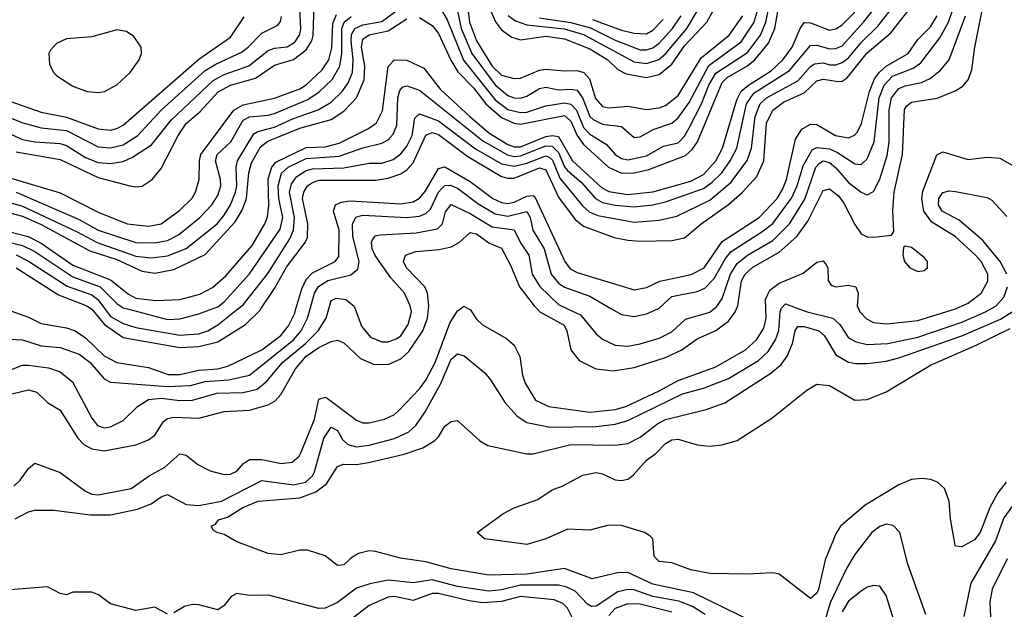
# Model space of a CAD drawing. Header units: inches. Extents: x 884549 to 1028252, y 526810 to 653624.
# Tile 92 of 256: x 961342 to 964464, y 539047 to 540917. Entities that reach past the tile are written whole.
import ezdxf

# ---------------------------------------------------------------- set-up
doc = ezdxf.new("R2010")
doc.units = ezdxf.units.IN
doc.header["$MEASUREMENT"] = 0
doc.layers.add('A9563', color=7, linetype='Continuous')
doc.layers.add('A9564', color=7, linetype='Continuous')

msp = doc.modelspace()

# ---------------------------------------------------------------- linework, layer by layer
at = {"layer": 'A9563', "color": 5}
msp.add_line((964309.8, 540000, 2280), (964310, 540000.1, 2280), dxfattribs=at)
for points, elevation in [([(961290, 539905.1), (961350, 539901.3), (961410, 539882.9), (961470, 539877.8), (961530, 539855.6), (961565.2, 539830), (961610, 539778.1), (961630, 539767.4), (961810, 539753.9), (961883.7, 539756.3), (961930.1, 539769.9), (962005.4, 539774.6), (962070, 539789.5), (962210, 539901.1), (962233.9, 539930), (962254.9, 539970), (962262.9, 540000)], 2360), ([(961294.8, 539725.2), (961370, 539742.9), (961396, 539736), (961430, 539702.7), (961470, 539678.7), (961525.8, 539590), (961545.4, 539570), (961570, 539555.5), (961610, 539548.9), (961710, 539568.3), (961750, 539584.6), (961770, 539599.1), (961797.3, 539642.7), (961810, 539652.5), (961830, 539656.3), (961910, 539653.2), (961990, 539674.2), (962070, 539678.1), (962130, 539694.9), (962151.8, 539708.2), (962170, 539728.3), (962216.3, 539810), (962250, 539850), (962290, 539877.7), (962330, 539896.6), (962350, 539900.1), (962370, 539892.6), (962422, 539842), (962464.1, 539824.1), (962510, 539823.2), (962550, 539840.8), (962575.7, 539864.3), (962619.9, 539930), (962634.6, 539970), (962637.7, 540000)], 2320), ([(961303.9, 540000), (961310, 539995.1), (961370, 539973.8), (961410, 539953.7), (961490, 539940.1), (961517.2, 539930), (961550, 539907.9), (961610, 539851.3), (961650, 539829.2), (961750, 539813.7), (961812, 539792), (961850, 539791.5), (961910, 539805.5), (961970, 539809.5), (962001.8, 539818.2), (962110, 539870.3), (962170, 539915.1), (962194, 539946), (962213.8, 539986.2), (962217.7, 540000)], 2380), ([(961310, 539805.6), (961350, 539820.9), (961370, 539821.3), (961433.2, 539813.2), (961470, 539800.1), (961508.7, 539768.7), (961570, 539653), (961588.3, 539630), (961610, 539622.9), (961630, 539625.2), (961670, 539645.4), (961715.2, 539690), (961750, 539712.3), (961790, 539716.3), (961850, 539708.6), (961890, 539710), (961967.3, 539732.7), (962050, 539734), (962094.8, 539745.2), (962125.2, 539770), (962174.6, 539830), (962248.2, 539890), (962287.8, 539930), (962313.4, 539970), (962322.3, 540000)], 2340), ([(961322.6, 539437.4), (961343.3, 539456.7), (961370, 539493.6), (961390, 539510.1), (961470, 539481), (961550, 539421.5), (961570, 539412.1), (961590, 539410.1), (961695.1, 539430), (961752.2, 539470), (961802, 539498), (961850, 539540.3), (961870, 539535.3), (961906.3, 539506.3), (961945.9, 539485.9), (961990, 539474.2), (962010, 539475.7), (962030, 539484.8), (962050.9, 539509.1), (962070, 539521.8), (962110, 539521.6), (962170.4, 539509.6), (962206.3, 539513.7), (962227.9, 539532.1), (962234.7, 539545.3), (962276.5, 539650), (962290, 539713.7), (962310, 539720.1), (962317, 539717), (962410, 539646.3), (962430, 539638.6), (962450, 539638.1), (962498.5, 539650), (962530, 539664.7), (962543.4, 539676.6), (962610, 539746.6), (962630, 539773.7), (962659, 539830), (962705.4, 539954.6), (962730, 539993.2), (962739.3, 540000)], 2280), ([(961326.9, 539333.1), (961370, 539356.1), (961390, 539360.6), (961450, 539361.3), (961566.2, 539346.2), (961630, 539345.9), (961715.5, 539364.5), (961758.3, 539381.7), (961790, 539403.1), (961810, 539410.9), (961870, 539379.5), (961910, 539375.5), (961981.5, 539390), (962110, 539455.1), (962210, 539441.8), (962247.7, 539450), (962270.1, 539469.9), (962276.8, 539483.2), (962306.2, 539590), (962330, 539624.8), (962350, 539614.3), (962365.7, 539585.7), (962382.3, 539570), (962410, 539562), (962450, 539567.6), (962530, 539588.1), (962576.2, 539610), (962597.8, 539630), (962627.3, 539672.7), (962677.3, 539762.7), (962710, 539840.7), (962730, 539856.8), (962751.1, 539851.1), (962816.6, 539796.6), (962835, 539775), (962881.3, 539701.3), (962919.7, 539659.6), (962950, 539638.9), (963024.1, 539624.1), (963170, 539626.9), (963230, 539634.4), (963270, 539645.5), (963444.1, 539730), (963510, 539747.8), (963590, 539779.3), (963684.4, 539835.6), (963715.6, 539864.3), (963738.4, 539901.6), (963749.2, 539930.8), (963753.8, 539990), (963756.8, 540000)], 2260), ([(961568.6, 540000), (961570, 539999.1), (961610.4, 539950.4), (961670, 539908.7), (961850, 539877.8), (961910, 539880.2), (961970, 539895.5), (962058.2, 539950), (962104.1, 539995.9), (962106.8, 540000)], 2420), ([(961611.5, 540000), (961630, 539975.7), (961670, 539953.2), (961710, 539940.3), (961850, 539916.3), (961910, 539920.3), (961937.9, 539930), (961970, 539949.7), (962033.9, 540000)], 2440), ([(961683.2, 540000), (961810, 539966.6), (961850, 539968.1), (961910, 539984.3), (961952.4, 540000)], 2460), ([(963720.6, 538980.6), (963479.1, 539099.1), (963350, 539126.6), (963270, 539162.9), (963238.1, 539161.9), (963157.1, 539142.9), (963070, 539176.3), (962950, 539157.7), (962830, 539155.4), (962710, 539175.5), (962630, 539197.1), (962549.1, 539209.1), (962470, 539230.5), (962450, 539231.7), (962416.2, 539223.8), (962391.4, 539208.6), (962370, 539187.8), (962350, 539186), (962310, 539216.4), (962254.2, 539234.2), (962230, 539234.7), (962170, 539218.9), (962130, 539224), (962030, 539260.7), (961990, 539283.6), (961968, 539290), (961956.5, 539296.5), (961949, 539310), (961963.1, 539316.9), (961971.8, 539330), (962000.7, 539339.3), (962049, 539370), (962097.7, 539390), (962230, 539399.9), (962281, 539419), (962315.1, 539444.9), (962350, 539499.8), (962356.8, 539503.2), (962370, 539506.8), (962410, 539505.5), (962447.6, 539512.4), (962561.1, 539538.9), (962620.7, 539559.3), (962658.2, 539581.8), (962670, 539593.6), (962690, 539627.9), (962710, 539642.9), (962730, 539645.4), (962801, 539581), (962826.7, 539566.7), (962950, 539540.1), (962970, 539539.6), (963090, 539569.3), (963230, 539567.2), (963270, 539572.6), (963310, 539592.8), (963364.9, 539635.1), (963390, 539648.6), (963519.1, 539680.9), (963577.9, 539702.1), (963724.4, 539795.6), (963756.3, 539823.7), (963775.3, 539850), (963792.6, 539890), (963801.3, 539930), (963810, 539944.3), (963830, 539943.9), (963875.8, 539930), (963893.8, 539913.8), (963930, 539853.6), (963970, 539831.1), (963993.6, 539826.4), (964030, 539826.8), (964090, 539834.1), (964130, 539844.3), (964330, 539913.8), (964452.7, 539967.3), (964489.6, 539990)], 2240), ([(962405.4, 540000), (962425.3, 539945.3), (962454.6, 539910), (962490, 539895.4), (962510, 539895.1), (962535.7, 539904.3), (962550, 539914.6), (962574.2, 539950), (962583.9, 539990), (962582, 540000)], 2340), ([(962765.1, 540000), (962770, 539997.5), (962790, 539967.5), (962809.6, 539949.6), (962885.4, 539905.4), (962910, 539885.2), (962928.2, 539848.2), (962936.4, 539790), (962944.5, 539764.5), (962977.9, 539710), (963020.3, 539690), (963150, 539672.3), (963230, 539680.7), (963263.7, 539690), (963370, 539739.3), (963430, 539772.9), (963550, 539815.6), (963644.1, 539870), (963678.9, 539901.2), (963701.6, 539938.4), (963709.7, 539970), (963708.3, 540000)], 2280), ([(962982.5, 540000), (962991.4, 539990), (963068.1, 539948.1), (963077.4, 539930), (963089.7, 539869.7), (963116.5, 539836.5), (963168.5, 539810), (963223.7, 539803.7), (963290, 539813.8), (963390, 539845.2), (963441.9, 539870), (963490, 539904.5), (963550, 539931.7), (963590, 539960.7), (963610, 539988.5), (963614.8, 540000)], 2320), ([(963078.9, 540000), (963120.5, 539980.5), (963170, 539920.9), (963190, 539903.4), (963230, 539885.1), (963270, 539881.9), (963310, 539888.4), (963370, 539906.9), (963410, 539927.5), (963452.8, 539967.2), (963530, 539989.3), (963543.6, 540000)], 2340), ([(963218.3, 540000), (963250, 539981.5), (963290, 539975.7), (963330, 539983.9), (963365.8, 540000)], 2360), ([(963812.3, 540000), (963839.3, 539990), (963920.4, 539970), (963942.7, 539950), (963970, 539908.2), (963994.9, 539894.9), (964030, 539886.4), (964095.1, 539890), (964189.7, 539909.7), (964330, 539957.4), (964404.7, 539990), (964421.8, 540000)], 2260), ([(964002.3, 540000), (964006.3, 539990), (964027.8, 539967.8), (964050, 539956.5), (964091.9, 539951.9), (964190, 539962.7), (964309.8, 540000)], 2280), ([(964470, 539449.9), (964444.1, 539415.9), (964418.4, 539370), (964387.8, 539290), (964370, 539267.1), (964330, 539244.4), (964310, 539247.3), (964308.6, 539250), (964293.4, 539333.4), (964289.4, 539390), (964274.5, 539430), (964252.1, 539450), (964230, 539458.6), (964202.1, 539462.1), (964170, 539458.4), (964130, 539441.4), (964023.1, 539376.9), (963945.2, 539310), (963930, 539286), (963896.1, 539203.9), (963875.5, 539110), (963870, 539097.7), (963850, 539081), (963750, 539158), (963730, 539162), (963650, 539157.7), (963530, 539160.5), (963470, 539171.5), (963410, 539194.5), (963370, 539198.2), (963353.7, 539213.7), (963349.8, 539269.8), (963340, 539280), (963323.7, 539290), (963250, 539312.8), (963210, 539314), (963150, 539298), (963079.3, 539300.7), (963010, 539269.8), (962950, 539252), (962815.3, 539270), (962792.7, 539290), (962874, 539350), (962910, 539368), (962985.1, 539394.9), (963030, 539426), (963062.4, 539437.6), (963128.2, 539471.8), (963170, 539480.5), (963190, 539476.8), (963230, 539457.6), (963250, 539454.9), (963270, 539459.1), (963287.5, 539472.5), (963330, 539519.8), (963359.3, 539540.7), (963390, 539572.6), (963410, 539584.3), (963430, 539586), (963490, 539568.4), (963530, 539564.6), (963570, 539568.8), (963617.4, 539582.6), (963726.8, 539653.2), (963838.3, 539741.7), (963870, 539760.5), (963910, 539756.6), (963990, 539710.1), (964030, 539712.4), (964090, 539736.3), (964230, 539821.6), (964375.5, 539884.5), (964482.8, 539937.2)], 2220), ([(964490, 539374.6), (964462.9, 539337.1), (964436.6, 539263.4), (964358.7, 539130), (964336.4, 539023.6)], 2240), ([(964216, 539030), (964159, 539190), (964132.8, 539290), (964112.2, 539312.2), (964090, 539316.5), (964070, 539309.8), (964044.3, 539290), (963990, 539220.7), (963963.6, 539176.4), (963912.6, 539067.4), (963883.3, 538970)], 2240), ([(964473.1, 539206.9), (964426.3, 539110), (964419, 539070), (964424.5, 538930)], 2260), ([(961810, 539031.1), (961770, 539053.1), (961710, 539043.2), (961630, 539063.9), (961592, 539092), (961570, 539100.8), (961510, 539100.8), (961490, 539092.8), (961470, 539096.8), (961430, 539117.4), (961310, 539108.4)], 2260), ([(963516, 539030), (963475.2, 539055.2), (963432.2, 539072.2), (963350, 539087.3), (963290, 539108.1), (963270, 539109.5), (963238.3, 539101.7), (963170, 539056), (963155.1, 539055.1), (963142.4, 539062.4), (963103.8, 539103.8), (963077.1, 539117.1), (963050, 539123.6), (962930, 539123.1), (962870, 539108.4), (962830, 539104.3), (962730, 539119.3), (962650, 539140), (962590, 539130.9), (962510, 539138.7), (962452.1, 539127.9), (962410, 539113.8), (962350, 539068.4), (962310, 539050.6), (962290, 539049.1), (962130.9, 539090.9), (962069.9, 539089.9), (962030, 539096.2), (962012.5, 539087.5), (961990, 539058.9), (961970, 539044.6), (961910, 539060.4), (961890, 539061.4), (961864.3, 539055.7), (961830, 539035.5)], 2260), ([(964127.9, 538967.9), (964089.9, 539089.9), (964070, 539120.3), (964050, 539122.3), (964030, 539116.7), (964010, 539104.5), (963970, 539071.9), (963950, 539038.8)], 2260), ([(963110, 538988.3), (963078.7, 539050), (963064.7, 539064.7), (963037.1, 539077.1), (962930, 539086.7), (962870, 539070.8), (962810, 539067.3), (962766.9, 539073.1), (962670, 539096.6), (962650, 539096.2), (962590, 539074.5), (962530, 539087.2), (962510, 539085.4), (962450, 539058.6), (962330, 538965.2)], 2280), ([(963410, 539037.2), (963310, 539062.7), (963270, 539063.8), (963230, 539048.7), (963210, 539026.8)], 2280)]:
    msp.add_lwpolyline(points, dxfattribs=dict(at, elevation=elevation))
at = {"layer": 'A9564', "color": 5}
msp.add_line((964309.8, 540000, 2280), (964310, 540000.1, 2280), dxfattribs=at)
for points, elevation in [([(963614.8, 540000), (963618.9, 540010), (963631.2, 540088.8), (963642.2, 540110), (963667.4, 540132.6), (963750, 540180), (963806.8, 540230), (963841.7, 540278.3), (963890, 540375.5), (963910, 540380.7), (963938.5, 540358.5), (963955.7, 540335.7), (963990, 540267.1), (964010, 540237.8), (964030, 540228.8), (964050, 540227.2), (964106.6, 540233.4), (964114.6, 540245.4), (964111, 540311), (964115.1, 540370), (964141.2, 540490), (964148, 540632), (964155.4, 540644.6), (964170, 540655.7), (964251.2, 540668.8), (964308.5, 540691.4), (964333, 540707), (964350, 540726.8), (964361.7, 540758.3), (964370.6, 540830), (964410, 541026.9)], 2320), ([(961270, 540572.8), (961350, 540537.6), (961390, 540529.6), (961470, 540524.4), (961490, 540518.6), (961550, 540480.3), (961590, 540464.6), (961630, 540460.8), (961670, 540467.9), (961698.9, 540481.1), (961759.4, 540520.6), (961821.8, 540598.2), (961955.1, 540724.9), (961990, 540743.9), (962068.8, 540771.2), (962130, 540819.9), (962150, 540827.4), (962190, 540831.2), (962213.9, 540846.1), (962229.6, 540870), (962233.1, 540890), (962227.3, 541010)], 2640), ([(961952.4, 540000), (961970, 540006.5), (961990, 540022.4), (962070, 540110.5), (962167.7, 540252.3), (962176, 540290), (962164, 540350), (962161.7, 540390), (962172, 540430), (962193.6, 540450), (962250, 540476.9), (962355.3, 540484.7), (962430.4, 540510.4), (962490, 540525.2), (962510, 540536), (962526.1, 540553.9), (962537.7, 540582.3), (962541.2, 540670), (962546.8, 540693.2), (962556.2, 540703.8), (962570, 540707.8), (962610, 540693.7), (962810, 540532.7), (962888.4, 540488.4), (962910, 540483.7), (962930, 540485.2), (963010, 540516.9), (963030, 540516.5), (963050, 540496.2), (963070, 540450.6), (963079.3, 540439.3), (963122.3, 540402.3), (963168.1, 540350), (963190, 540337.7), (963230, 540328.9), (963290, 540324.1), (963349.5, 540329.5), (963390, 540339.4), (963510, 540382), (963538.2, 540401.8), (963568.2, 540431.8), (963595.3, 540470), (963616.4, 540510), (963646.9, 540650), (963670, 540683.8), (963783.7, 540756.3), (963850, 540835.3), (963870, 540837.1), (963910, 540824.5), (963930, 540826.1), (963950, 540834.5), (964018, 540910), (964076.3, 540983.7)], 2460), ([(962033.9, 540000), (962050, 540012.6), (962128.3, 540111.7), (962198.3, 540221.7), (962210.4, 540250), (962213.4, 540290), (962197.1, 540370), (962203.2, 540396.8), (962220.6, 540419.4), (962250, 540438.5), (962270, 540443.7), (962370, 540447), (962450, 540461.9), (962490, 540462.3), (962525.8, 540474.2), (962550, 540491.6), (962570, 540516.3), (962586.3, 540550), (962595.2, 540604.8), (962610, 540618.5), (962670, 540597), (962787.3, 540507.4), (962870, 540459.9), (962910, 540452.7), (962950, 540461.8), (963010, 540485.7), (963020.7, 540480.7), (963031.8, 540471.8), (963055.1, 540415.1), (963126.5, 540326.5), (963147.7, 540307.7), (963175.7, 540295.7), (963290, 540274.6), (963370, 540281.5), (963425.5, 540294.5), (963530, 540345.1), (963597.7, 540402.3), (963648.9, 540471.1), (963662.7, 540510), (963674.1, 540610), (963690, 540650.6), (963710.6, 540670), (963810, 540723.3), (963850, 540768.8), (963863, 540777), (963890, 540780.5), (963910, 540774.2), (963930, 540774.5), (963950, 540782.1), (963970, 540796.9), (964012.4, 540847.6), (964063.1, 540896.9), (964133, 540987)], 2440), ([(962610, 540924.4), (962650, 540899.2), (962670, 540873.8), (962708.6, 540788.6), (962731.7, 540751.7), (962781.2, 540701.2), (962820.1, 540650), (962870, 540607.2), (962910, 540589.5), (962930, 540585.6), (963070, 540613.5), (963090, 540595.2), (963110, 540550.4), (963130, 540521.5), (963209.2, 540450), (963250, 540430.5), (963290, 540431.2), (963337.5, 540442.5), (963453.6, 540486.4), (963474.8, 540505.2), (963490.9, 540530), (963570, 540718.2), (963585.7, 540734.3), (963647.7, 540770), (963673.3, 540790), (963716.7, 540843.3), (963736.7, 540890), (963753.6, 540986.4)], 2520), ([(962816.7, 540990), (962850.2, 540910.2), (962870, 540885.3), (962902.2, 540862.2), (962930, 540853), (963010, 540864.8), (963070, 540857.2), (963150, 540825.3), (963206.6, 540790), (963239.2, 540759.2), (963265.2, 540745.2), (963330, 540734.5), (963370, 540744), (963410, 540776.3), (963450, 540834.8), (963521.3, 540910), (963543.1, 540950)], 2620), ([(961310, 540337.5), (961350, 540325.4), (961524.2, 540244.2), (961587, 540210), (961710, 540167.6), (961758.1, 540161.9), (961810, 540168.3), (961870, 540191.7), (961968.2, 540270), (961990, 540297.1), (962010.6, 540330), (962026.5, 540370), (962030.4, 540390.4), (962027.7, 540450), (962032.8, 540470), (962084.4, 540555.6), (962097, 540563), (962150, 540576.3), (962210, 540604.1), (962288.4, 540631.6), (962330, 540655.8), (962364.6, 540690), (962383.3, 540716.7), (962397.5, 540750), (962399, 540790), (962392.4, 540850), (962394, 540870), (962404.5, 540890), (962430, 540901.2), (962490, 540912.2), (962550, 540955.8)], 2540), ([(961330, 540497.8), (961470, 540473.6), (961590, 540416.6), (961690.4, 540390), (961710, 540386.6), (961730, 540389.3), (961761.6, 540410), (961790, 540445.1), (961844.6, 540550), (961870, 540587.7), (961913.5, 540626.5), (961971.5, 540688.5), (962009.9, 540710), (962090, 540732.3), (962150, 540773.5), (962210, 540791.5), (962250, 540822.2), (962268, 540850), (962272.4, 540867.6), (962275.6, 540964.4)], 2620), ([(962760.8, 540970), (962767.8, 540910), (962790.6, 540850), (962839.6, 540770), (962870, 540741.1), (962910, 540730.4), (962930, 540732.2), (962990, 540757.1), (963010, 540760.8), (963070, 540754.7), (963110, 540755.9), (963131.3, 540750), (963149.2, 540730), (963167.8, 540667.8), (963190, 540642.5), (963210, 540637.6), (963270, 540642.6), (963330, 540632.2), (963370, 540637.9), (963390, 540645.5), (963430, 540677), (963503.3, 540796.7), (963592, 540868), (963634.8, 540930)], 2580), ([(961289.9, 540249.9), (961368.6, 540230), (961410, 540208.7), (961510, 540138.9), (961630, 540092.1), (961686.6, 540046.6), (961710, 540033.9), (961773.7, 540026.3), (961850, 540029.2), (961913.3, 540046.7), (961952.7, 540067.3), (961995.1, 540104.9), (962078.9, 540201.1), (962119.2, 540270), (962127.6, 540292.4), (962131.7, 540328.3), (962130, 540412.4), (962141.2, 540450), (962154.4, 540465.6), (962250, 540511.9), (962310, 540514.1), (962354.4, 540525.6), (962447.6, 540572.4), (962473.1, 540590), (962491.8, 540628.2), (962510, 540768.4), (962530, 540789.6), (962570, 540789.2), (962623.3, 540763.3), (962676.4, 540696.4), (962769, 540610), (962830, 540558.3), (962890, 540521.5), (962910, 540514.1), (962930, 540514.2), (963010, 540546.4), (963030, 540550.4), (963050, 540546.7), (963094.5, 540470), (963186.2, 540386.2), (963210, 540372.4), (963270, 540363), (963350, 540371), (963470, 540404.7), (963510, 540426.4), (963549.2, 540470), (963570.6, 540510), (963616.6, 540663.4), (963629.7, 540690.3), (963652.8, 540710), (963724.9, 540755.1), (963762.5, 540790), (963791.4, 540830), (963816.9, 540890), (963830, 540908), (963850, 540907.9), (963910, 540884.5), (963930, 540888), (963950, 540900.8), (963990, 540941.4)], 2480), ([(961290, 540614.9), (961351.6, 540590), (961410, 540574), (961490, 540565.6), (961590, 540514.4), (961630, 540510.3), (961670, 540520.2), (961715.8, 540550), (961790.3, 540630), (961930, 540756.1), (961963.4, 540776.6), (962045.6, 540814.4), (962066.7, 540830), (962110, 540874.9), (962159.9, 540900.1), (962168.7, 540911.3), (962172.3, 540927.7)], 2660), ([(961310, 540416.1), (961470, 540368.1), (961590, 540307), (961682.6, 540270), (961750, 540262.1), (961790, 540269.7), (961850, 540313.3), (961888.7, 540351.3), (961898.9, 540370), (961910.3, 540410), (961911.4, 540470), (961916.5, 540490), (962021, 540630), (962050, 540647.7), (962150, 540668.1), (962230, 540698), (962250, 540710.9), (962301.3, 540758.7), (962322, 540790), (962331.9, 540828), (962334.9, 540905.1), (962346.6, 540933.4)], 2580), ([(961310, 540659.1), (961410, 540624.2), (961490, 540607.8), (961590, 540570.9), (961630, 540567.4), (961650, 540571.7), (961670, 540582.5), (961910, 540791.7), (962010, 540861.6), (962053.3, 540926.7)], 2680), ([(961330.3, 540370.3), (961530, 540283.4), (961590.8, 540250), (961710, 540210.6), (961770, 540208.9), (961810, 540216.7), (961845.6, 540234.4), (961913.3, 540290), (961951.4, 540330), (961970, 540359.4), (961979.2, 540390), (961978.9, 540410), (961963.1, 540470), (961967.7, 540490), (962011.7, 540530), (962050, 540598.4), (962070, 540609), (962130, 540614), (962150, 540620), (962255.7, 540664.3), (962291.5, 540688.5), (962332.3, 540727.7), (962356.9, 540770), (962363.4, 540810), (962363.2, 540890), (962370.4, 540910), (962392.9, 540927.1)], 2560), ([(962106.8, 540000), (962150, 540064.1), (962187.8, 540132.2), (962246.6, 540210), (962253.9, 540226.1), (962255.5, 540270), (962239, 540350), (962242.6, 540370), (962254.8, 540390), (962270, 540401.3), (962291.6, 540408.4), (962470, 540407.9), (962510, 540414.4), (962550, 540428.2), (962570, 540441), (962590, 540462.8), (962629.5, 540550.5), (962650, 540559.8), (962670, 540553.1), (962762.9, 540482.9), (962870, 540419.8), (962890, 540414.3), (962910, 540415.1), (962990, 540446.9), (963010, 540441.2), (963050, 540354.3), (963102.9, 540282.9), (963130, 540261.9), (963226.6, 540226.6), (963270, 540217.7), (963310, 540214.5), (963410, 540217.3), (963450, 540225.7), (963502.9, 540270), (963590, 540331), (963633.9, 540370), (963679.9, 540420.1), (963702, 540470), (963710.6, 540589.4), (963730, 540630.1), (963764.2, 540655.8), (963830, 540685.1), (963870, 540723.8), (963890, 540729), (963938.6, 540721.4), (963950, 540722.6), (963966.6, 540733.4), (964030, 540812.5), (964104.6, 540875.4), (964163.2, 540950)], 2420), ([(962217.7, 540000), (962236.1, 540063.9), (962250, 540092.6), (962270, 540114.1), (962342.2, 540150), (962353.9, 540166.1), (962355.2, 540250), (962336.9, 540310), (962342.8, 540330), (962361.6, 540338.4), (962390, 540342.2), (962550, 540333.1), (962590, 540339.1), (962610, 540350.7), (962628, 540372), (962670, 540445.1), (962690, 540450.7), (962770, 540404.3), (962842.7, 540350), (962870, 540337.6), (962890, 540334.4), (962910, 540337.9), (962950, 540357.4), (962970, 540360), (962975.6, 540355.6), (963070.4, 540150), (963087.1, 540127.1), (963110, 540115.2), (963290, 540060.5), (963330, 540067.4), (963372.1, 540087.9), (963470.8, 540109.2), (963512.4, 540130), (963570, 540213.1), (963686.7, 540290), (963743.9, 540350), (963761.5, 540378.5), (963773.8, 540410), (963802, 540538), (963822.8, 540570), (963850, 540586), (963870, 540584.6), (963929.4, 540550), (963970, 540542.8), (963989.3, 540550.7), (963998.4, 540561.6), (964011.8, 540588.2), (964037.1, 540690), (964053.3, 540730), (964068.7, 540751.3), (964090, 540769.8), (964159.3, 540810), (964190, 540854.1), (964230, 540895.2), (964251.4, 540930)], 2380), ([(962682.2, 540942.2), (962697.3, 540917.3), (962749.5, 540789.5), (962850, 540662.7), (962890, 540632.4), (962930, 540622.8), (962950, 540624.1), (963010, 540644.6), (963070, 540653.2), (963090, 540649.6), (963107.3, 540630), (963130, 540575), (963150, 540554.3), (963202, 540522), (963230, 540489.7), (963250, 540477.4), (963270, 540472.3), (963330, 540485.2), (963384, 540516.1), (963430, 540527.2), (963450, 540547.5), (963465.4, 540574.6), (963504.4, 540650), (963527, 540710), (963550, 540748.2), (963650, 540813.3), (963691.5, 540868.5), (963708.5, 540910), (963716.1, 540950)], 2540), ([(962728.8, 540950), (962741.3, 540890), (962775.6, 540810), (962850, 540710.5), (962890, 540677.4), (962910, 540669.6), (962930, 540668.7), (962950, 540674.7), (962990, 540698.8), (963010, 540703.7), (963050, 540694.6), (963090, 540697.3), (963110, 540693.3), (963127.2, 540667.2), (963150, 540610.1), (963160.6, 540600.6), (963190, 540585.5), (963250, 540578), (963290, 540543.5), (963310, 540545.4), (963350.9, 540569.1), (963410, 540588.7), (963430, 540606.5), (963464.9, 540655.1), (963527.5, 540772.5), (963630, 540847.6), (963670, 540907.6), (963683.1, 540950)], 2560), ([(962890.5, 540930.5), (962914, 540914), (962950, 540900.9), (963068.5, 540888.5), (963130, 540870.7), (963290, 540783.5), (963330, 540778.2), (963368.8, 540791.2), (963390, 540809.2), (963457.6, 540890), (963493.9, 540950)], 2640), ([(962990, 540923.2), (963090, 540908.7), (963151.8, 540891.8), (963230, 540852.6), (963310, 540822.3), (963330, 540822), (963350, 540828.4), (963370, 540842.9), (963411.8, 540890), (963439.2, 540930)], 2660), ([(963365.8, 540000), (963370, 540001.9), (963410, 540039.1), (963490, 540055.2), (963514.3, 540065.7), (963544, 540096), (963579.8, 540160.2), (963597.8, 540182.2), (963695.9, 540244.1), (963730, 540270.9), (963789.4, 540350.6), (963807.3, 540390), (963826.1, 540453.9), (963855.3, 540504.7), (963870, 540512.3), (963910, 540507.3), (963935.8, 540495.8), (963990, 540460.3), (964010, 540458.2), (964030, 540476.3), (964051.5, 540530), (964067.5, 540670), (964083.3, 540710), (964110, 540737.7), (964175.9, 540764.1), (964199.3, 540780.7), (964260.2, 540859.8), (964287, 540910), (964301.3, 540950)], 2360), ([(963543.6, 540000), (963552.8, 540007.2), (963570, 540032.8), (963596.3, 540110), (963616.7, 540143.3), (963650, 540170), (963730, 540216.4), (963783.2, 540270), (963831.6, 540348.4), (963866.8, 540450), (963878.3, 540461.7), (963890, 540469.2), (963910, 540464), (963930, 540447.6), (963970, 540401.1), (964010, 540370.1), (964030, 540362), (964050, 540372.6), (964070, 540411.7), (964093.4, 540486.6), (964099.3, 540530), (964099.5, 540630), (964107.2, 540670), (964130, 540698.9), (964150, 540707.5), (964201.7, 540718.3), (964229.1, 540730.9), (964262.3, 540757.7), (964289.9, 540790), (964341.4, 540930)], 2340), ([(961290, 540309.5), (961350, 540294.2), (961410, 540267.9), (961564, 540184), (961650, 540156.7), (961730, 540119), (961770, 540112.7), (961830, 540125.2), (961930, 540172.7), (962024.5, 540275.5), (962047.1, 540312.9), (962061.1, 540350), (962068.8, 540431.2), (962076.3, 540463.7), (962105.5, 540514.5), (962128.5, 540531.5), (962230, 540573.7), (962330, 540600.5), (962370, 540627.2), (962410, 540670), (962433.9, 540726.1), (962436.7, 540770), (962425.7, 540830), (962430, 540855.3), (962450.1, 540869.9), (962510, 540882), (962570, 540919.9)], 2520), ([(963157.9, 540917.9), (963250, 540884.2), (963290, 540874.2), (963330, 540873), (963350, 540883.8), (963382.3, 540917.7)], 2680), ([(964310, 540000.1), (964350, 540018.4), (964391.6, 540050), (964412.4, 540087.6), (964411.9, 540110), (964391.6, 540150), (964373, 540170), (964308.1, 540230), (964235, 540275), (964208.9, 540310), (964202.7, 540350), (964206.2, 540373.8), (964250, 540488.4), (964270, 540498.6), (964350, 540473.3), (964410, 540481.7), (964450, 540478.2), (964506.1, 540446.1)], 2280), ([(962262.9, 540000), (962276.3, 540050), (962289.1, 540070.9), (962318.5, 540090), (962392.3, 540107.7), (962414.3, 540125.7), (962418.3, 540150), (962397.7, 540230), (962397.3, 540270), (962408.3, 540291.7), (962430, 540297.5), (962569.3, 540289.3), (962610, 540294.1), (962630, 540302.4), (962644.2, 540315.8), (962669.7, 540370.3), (962679.1, 540380.9), (962690, 540391.7), (962707.2, 540392.8), (962730, 540382.9), (962794.6, 540334.6), (962850, 540300.9), (962890, 540293.5), (962950, 540309.1), (962960.2, 540290), (962969.3, 540249.3), (963005, 540190), (963027.2, 540110), (963050, 540080.9), (963070, 540069.1), (963150, 540039.7), (963218.3, 540000)], 2360), ([(964472.2, 540110), (964451.6, 540150), (964396.4, 540216.4), (964321.7, 540281.7), (964267.1, 540310), (964256, 540330), (964256.4, 540350), (964270, 540369.3), (964290, 540374.1), (964310, 540372), (964410, 540353.2), (964425.1, 540345.1), (964472.8, 540292.8)], 2260), ([(962582, 540000), (962580.1, 540010), (962562.3, 540050), (962518.5, 540098.5), (962468.7, 540168.7), (962459.8, 540190), (962457.3, 540210), (962460.7, 540219.3), (962468.8, 540231.2), (962484.7, 540235.3), (962599.1, 540240.9), (962666.6, 540253.4), (962682.2, 540270), (962692.1, 540307.9), (962710, 540330.5), (962770, 540302.5), (962840.6, 540260.6), (962910.4, 540250.4), (962930, 540209.6), (962956.9, 540170), (962967.1, 540110), (962990.8, 540070.8), (963050, 540013.5), (963078.9, 540000)], 2340), ([(962637.7, 540000), (962638.8, 540010), (962635, 540050), (962626.2, 540070), (962567.9, 540130), (962559.4, 540150), (962565.5, 540170), (962597.7, 540182.3), (962671.6, 540188.4), (962710, 540196.9), (962735.4, 540210), (962770, 540242.6), (962790, 540238), (962830, 540209.4), (962870, 540192.7), (962898.6, 540138.6), (962927, 540070), (962973.7, 540010), (962982.5, 540000)], 2320), ([(961270, 540220), (961350, 540200.6), (961390, 540181.8), (961510, 540101.8), (961597.3, 540070), (961650, 540016.6), (961670, 540003.5), (961683.2, 540000)], 2460), ([(961330, 540170.9), (961370, 540151.5), (961491.8, 540071.8), (961570, 540043.9), (961589.2, 540029.2), (961611.5, 540000)], 2440), ([(963708.3, 540000), (963706.9, 540030), (963720.5, 540059.5), (963750, 540081.6), (963826.5, 540113.5), (963870, 540148.1), (963890, 540152.5), (963899.7, 540139.7), (963904.8, 540130), (963905.9, 540090), (963915, 540075), (963930, 540069.3), (963970, 540074.9), (963993.1, 540070), (964000.6, 540050), (963998.3, 540010), (964002.3, 540000)], 2280), ([(961330, 540130.5), (961464.4, 540044.4), (961554.4, 540010), (961568.6, 540000)], 2420), ([(964421.8, 540000), (964439, 540010), (964462.7, 540037.3), (964474.8, 540070)], 2260), ([(962322.3, 540000), (962330, 540026.2), (962345.8, 540034.2), (962375.5, 540030), (962401.7, 540010), (962405.4, 540000)], 2340), ([(963756.8, 540000), (963757.5, 540002.5), (963770, 540015.7), (963812.3, 540000)], 2260), ([(962739.3, 540000), (962750, 540007.9), (962765.1, 540000)], 2280)]:
    msp.add_lwpolyline(points, dxfattribs=dict(at, elevation=elevation))
for points, elevation in [([(961650, 540884.9), (961570, 540863), (961490, 540857.1), (961457.9, 540842.1), (961439.1, 540820.9), (961434.5, 540810), (961435.8, 540775.8), (961448.8, 540750), (961459.4, 540739.4), (961510, 540706.8), (961555.6, 540690), (961590, 540686.1), (961610.1, 540690.1), (961650, 540710.6), (961691.9, 540750), (961720.8, 540790), (961727.9, 540810), (961726.8, 540830), (961703.7, 540863.7), (961680.4, 540880.4)], 2720), ([(964150, 540198.3), (964145, 540195), (964142.5, 540170), (964148.1, 540150), (964164.4, 540130), (964190, 540118.8), (964210, 540121.8), (964221.1, 540130), (964220.8, 540150), (964210, 540162.7), (964170, 540194.1)], 2320)]:
    msp.add_lwpolyline(points, close=True, dxfattribs=dict(at, elevation=elevation))

doc.saveas('drawing.dxf')
